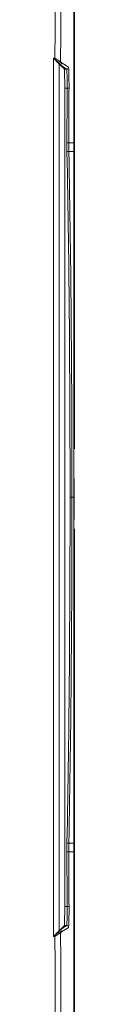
# Model space of a CAD drawing. Header units: millimetres. Extents: x 97 to 538, y 57 to 365.
# Tile 23 of 44: x 536.77 to 537.9, y 196.56 to 248.54. Entities that reach past the tile are written whole.
import ezdxf

# ---------------------------------------------------------------- set-up
doc = ezdxf.new("R2010")
doc.units = ezdxf.units.MM

msp = doc.modelspace()

# ---------------------------------------------------------------- linework, layer by layer
at = {"color": 7, "linetype": 'Continuous', "lineweight": 15}
for p, q in [((536.772, 246.508), (536.854, 246.508)), ((536.772, 200.146), (536.772, 246.508)), ((537.072, 246.208), (537.072, 246.208)), ((537.072, 246.208), (537.072, 200.446)), ((537.072, 246.208), (537.109, 246.171)), ((537.109, 246.171), (537.353, 245.927)), ((537.474, 245.927), (537.109, 246.171)), ((537.474, 245.927), (537.353, 245.927)), ((537.371, 244.927), (537.371, 201.727)), ((537.498, 244.927), (537.371, 244.927)), ((537.587, 242.039), (537.487, 242.04)), ((537.587, 242.039), (537.848, 242.038)), ((537.59, 241.581), (537.848, 241.586)), ((537.861, 224.409), (537.861, 224.299)), ((537.753, 223.327), (537.653, 223.327)), ((537.753, 223.327), (537.848, 223.327)), ((537.59, 205.074), (537.848, 205.068)), ((537.587, 204.615), (537.848, 204.616)), ((537.498, 201.727), (537.371, 201.727)), ((537.353, 200.727), (537.109, 200.483)), ((537.109, 200.483), (537.474, 200.727)), ((537.474, 200.727), (537.353, 200.727)), ((536.854, 200.146), (536.772, 200.146)), ((537.109, 200.483), (537.072, 200.446)), ((537.072, 200.446), (537.072, 200.446))]:
    msp.add_line(p, q, dxfattribs=at)
at = {"color": 7, "linetype": 'Continuous', "lineweight": 15, "flags": 128}
for points in [[(537.017, 246.263), (536.98, 246.301), (536.935, 246.346), (536.884, 246.396), (536.829, 246.451), (536.772, 246.508)], [(537.072, 246.208), (537.064, 246.216), (537.046, 246.234), (537.017, 246.263)], [(537.209, 246.271), (537.214, 246.267), (537.235, 246.253), (537.319, 246.197), (537.574, 246.026)], [(537.598, 244.927), (537.596, 244.927), (537.59, 244.927), (537.58, 244.927), (537.568, 244.927), (537.553, 244.927), (537.536, 244.927), (537.517, 244.927), (537.498, 244.927)], [(537.59, 241.581), (537.587, 241.581), (537.581, 241.58), (537.572, 241.58), (537.56, 241.58), (537.545, 241.58), (537.527, 241.579), (537.509, 241.579), (537.49, 241.579)], [(537.59, 205.074), (537.587, 205.074), (537.581, 205.074), (537.572, 205.074), (537.56, 205.074), (537.545, 205.075), (537.527, 205.075), (537.509, 205.075), (537.49, 205.076)], [(537.587, 204.615), (537.584, 204.615), (537.578, 204.615), (537.569, 204.615), (537.556, 204.615), (537.541, 204.615), (537.524, 204.615), (537.506, 204.614), (537.487, 204.614)], [(537.598, 201.728), (537.596, 201.728), (537.59, 201.728), (537.58, 201.728), (537.568, 201.728), (537.553, 201.727), (537.536, 201.727), (537.517, 201.727), (537.498, 201.727)], [(536.772, 200.146), (536.829, 200.203), (536.884, 200.258), (536.935, 200.309), (536.98, 200.354), (537.017, 200.391)], [(537.017, 200.391), (537.046, 200.42), (537.064, 200.439), (537.072, 200.446)], [(537.574, 200.628), (537.569, 200.624), (537.548, 200.61), (537.465, 200.555), (537.209, 200.384)]]:
    msp.add_lwpolyline(points, dxfattribs=at)
at = {"color": 7, "linetype": 'Continuous', "lineweight": 15}
for centre, radius, start, end in [((536.972, 246.39), 0.134, 289.3898, 340.36), ((537.053, 246.307), 0.1, 280.6879, 359.7035), ((537.053, 246.307), 0.1, 280.6986, 359.7255), ((537.109, 246.271), 0.1, 270.0403, 359.7233), ((537.474, 246.027), 0.1, 270.0392, 359.7254), ((537.474, 200.627), 0.1, 0.2725, 89.9629), ((536.972, 200.265), 0.134, 19.6391, 70.6111), ((537.053, 200.348), 0.1, 0.301, 79.3076), ((537.053, 200.348), 0.1, 0.2742, 79.3017), ((537.109, 200.383), 0.1, 0.2734, 89.9641)]:
    msp.add_arc(centre, radius, start, end, dxfattribs=at)
for centre, start_param, end_param in [((537.353, 244.927), 4.71239, 6.26574), ((537.353, 201.727), 3.159038, 4.712388)]:
    msp.add_ellipse(centre, major_axis=(0, 1), ratio=0.017454, start_param=start_param, end_param=end_param, dxfattribs=at)
for points, knots in [([(537.895, 225.882), (537.895, 227.308), (537.895, 236.19), (537.895, 252.53), (537.895, 274.9), (537.895, 289.81), (537.895, 297.266)], [0, 0, 0, 0, 0.059933, 0.3732, 0.6866, 1, 1, 1, 1]), ([(537.848, 292.464), (537.848, 284.377), (537.848, 276.117), (537.848, 259.254), (537.848, 250.689), (537.848, 242.038)], [0, 0, 0, 0, 0.5, 0.5, 1, 1, 1, 1]), ([(537.153, 246.306), (537.155, 246.305), (537.157, 246.304), (537.159, 246.303), (537.166, 246.299), (537.173, 246.294), (537.18, 246.29), (537.189, 246.284), (537.199, 246.277), (537.209, 246.271)], [0, 0, 0, 0, 0.0002, 0.0002, 0.0002, 0.000999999, 0.000999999, 0.000999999, 0.002137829, 0.002137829, 0.002137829, 0.002137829]), ([(537.498, 244.927), (537.499, 245.188), (537.497, 245.444), (537.491, 245.72), (537.488, 245.795), (537.482, 245.897), (537.478, 245.925), (537.474, 245.927)], [0, 0, 0, 0, 0.5, 0.5, 0.75, 0.75, 1, 1, 1, 1]), ([(537.574, 246.026), (537.578, 246.024), (537.582, 245.994), (537.588, 245.881), (537.591, 245.799), (537.597, 245.496), (537.599, 245.214), (537.598, 244.927)], [0, 0, 0, 0, 0.25, 0.25, 0.5, 0.5, 1, 1, 1, 1]), ([(537.598, 244.927), (537.598, 244.86), (537.597, 244.793), (537.597, 244.727), (537.596, 244.46), (537.595, 244.193), (537.594, 243.927), (537.591, 243.298), (537.589, 242.669), (537.587, 242.039)], [0, 0, 0, 0, 0.0002, 0.0002, 0.0002, 0.001, 0.001, 0.001, 0.002887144, 0.002887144, 0.002887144, 0.002887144]), ([(537.49, 241.579), (537.488, 241.644), (537.488, 241.709), (537.487, 241.775), (537.487, 241.819), (537.487, 241.863), (537.487, 241.907), (537.486, 241.951), (537.486, 241.996), (537.487, 242.04)], [0, 0, 0, 0, 0.0001960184, 0.0001960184, 0.0001960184, 0.0003286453, 0.0003286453, 0.0003286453, 0.0004612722, 0.0004612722, 0.0004612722, 0.0004612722]), ([(537.587, 242.039), (537.587, 242.039), (537.587, 242.039), (537.587, 242.039), (537.586, 241.995), (537.586, 241.951), (537.586, 241.907), (537.587, 241.863), (537.587, 241.819), (537.587, 241.775), (537.588, 241.71), (537.588, 241.646), (537.59, 241.581)], [-0.00000006, -0.00000006, -0.00000006, -0.00000006, 0, 0, 0, 0.0001319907, 0.0001319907, 0.0001319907, 0.00026402, 0.00026402, 0.00026402, 0.0004588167, 0.0004588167, 0.0004588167, 0.0004588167]), ([(537.653, 223.327), (537.653, 226.369), (537.641, 229.411), (537.59, 235.495), (537.551, 238.537), (537.49, 241.579)], [0, 0, 0, 0, 0.5, 0.5, 1, 1, 1, 1]), ([(537.59, 241.581), (537.651, 238.539), (537.69, 235.497), (537.741, 229.412), (537.753, 226.37), (537.753, 223.327)], [0, 0, 0, 0, 0.5, 0.5, 1, 1, 1, 1]), ([(537.848, 241.586), (537.848, 240.283), (537.848, 238.906), (537.848, 236.006), (537.848, 234.501), (537.848, 231.384), (537.848, 229.803), (537.848, 226.597), (537.848, 224.973), (537.848, 223.327)], [0, 0, 0, 0, 0.25, 0.25, 0.5, 0.5, 0.75, 0.75, 1, 1, 1, 1]), ([(537.853, 224.955), (537.854, 224.925), (537.855, 224.858), (537.858, 224.667), (537.859, 224.544), (537.861, 224.409)], [0, 0, 0, 0, 0.5, 0.5, 1, 1, 1, 1]), ([(537.869, 223.775), (537.869, 223.931), (537.867, 224.063), (537.865, 224.248), (537.865, 224.299), (537.865, 224.299)], [0, 0, 0, 0, 0.5, 0.5, 1, 1, 1, 1]), ([(537.49, 205.076), (537.551, 208.117), (537.59, 211.159), (537.641, 217.243), (537.653, 220.285), (537.653, 223.327)], [0, 0, 0, 0, 0.5, 0.5, 1, 1, 1, 1]), ([(537.753, 223.327), (537.753, 220.285), (537.741, 217.242), (537.69, 211.158), (537.651, 208.115), (537.59, 205.074)], [0, 0, 0, 0, 0.5, 0.5, 1, 1, 1, 1]), ([(537.848, 223.327), (537.848, 221.681), (537.848, 220.046), (537.848, 216.798), (537.848, 215.208), (537.848, 212.093), (537.848, 210.6), (537.848, 207.739), (537.848, 206.371), (537.848, 205.068)], [0, 0, 0, 0, 0.25, 0.25, 0.5, 0.5, 0.75, 0.75, 1, 1, 1, 1]), ([(537.895, 149.289), (537.895, 153.188), (537.895, 164.886), (537.895, 184.388), (537.895, 204.616), (537.895, 217.044), (537.895, 221.669)], [0, 0, 0, 0, 0.161659, 0.485, 0.80834, 1, 1, 1, 1]), ([(537.487, 204.614), (537.486, 204.68), (537.486, 204.745), (537.487, 204.81), (537.487, 204.854), (537.487, 204.898), (537.488, 204.943), (537.488, 204.987), (537.489, 205.031), (537.49, 205.076)], [0, 0, 0, 0, 0.0001953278, 0.0001953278, 0.0001953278, 0.0003283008, 0.0003283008, 0.0003283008, 0.000461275, 0.000461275, 0.000461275, 0.000461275]), ([(537.59, 205.074), (537.59, 205.074), (537.59, 205.074), (537.59, 205.074), (537.589, 205.03), (537.588, 204.986), (537.588, 204.942), (537.587, 204.897), (537.587, 204.853), (537.587, 204.809), (537.586, 204.744), (537.586, 204.68), (537.587, 204.615)], [-0.00000006, -0.00000006, -0.00000006, -0.00000006, 0, 0, 0, 0.0001320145, 0.0001320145, 0.0001320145, 0.0002643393, 0.0002643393, 0.0002643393, 0.000458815, 0.000458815, 0.000458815, 0.000458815]), ([(537.587, 204.615), (537.587, 204.548), (537.587, 204.481), (537.587, 204.415), (537.588, 204.148), (537.589, 203.881), (537.59, 203.615), (537.593, 202.986), (537.595, 202.357), (537.598, 201.728)], [0, 0, 0, 0, 0.0002, 0.0002, 0.0002, 0.001, 0.001, 0.001, 0.002887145, 0.002887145, 0.002887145, 0.002887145]), ([(537.848, 204.616), (537.848, 197.224), (537.848, 189.912), (537.848, 179.062), (537.848, 175.466), (537.848, 168.336), (537.848, 164.799), (537.848, 161.297)], [0, 0, 0, 0, 0.5, 0.5, 0.75, 0.75, 1, 1, 1, 1]), ([(537.474, 200.727), (537.482, 200.732), (537.489, 200.842), (537.495, 201.119), (537.497, 201.229), (537.499, 201.469), (537.499, 201.597), (537.498, 201.727)], [0, 0, 0, 0, 0.5, 0.5, 0.75, 0.75, 1, 1, 1, 1]), ([(537.598, 201.728), (537.599, 201.584), (537.599, 201.443), (537.597, 201.179), (537.595, 201.058), (537.589, 200.754), (537.582, 200.633), (537.574, 200.628)], [0, 0, 0, 0, 0.25, 0.25, 0.5, 0.5, 1, 1, 1, 1]), ([(537.209, 200.384), (537.207, 200.383), (537.206, 200.381), (537.204, 200.38), (537.197, 200.376), (537.19, 200.371), (537.183, 200.367), (537.173, 200.36), (537.163, 200.354), (537.153, 200.348)], [0, 0, 0, 0, 0.0002, 0.0002, 0.0002, 0.001, 0.001, 0.001, 0.002137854, 0.002137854, 0.002137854, 0.002137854])]:
    msp.add_open_spline(points, degree=3, knots=knots, dxfattribs=at)
for points in [[(536.854, 246.508), (536.921, 261.829), (537.032, 277.15), (537.196, 292.471)], [(537.496, 292.468), (537.331, 277.081), (537.22, 261.694), (537.153, 246.306)], [(537.099, 246.345), (537.039, 246.385), (536.946, 246.447), (536.854, 246.508)], [(537.017, 246.263), (536.977, 246.323), (536.915, 246.417), (536.854, 246.508)], [(537.099, 246.345), (537.131, 246.323), (537.152, 246.307), (537.153, 246.306)], [(537.153, 246.306), (537.153, 246.306), (537.153, 246.306), (537.153, 246.306)], [(537.487, 242.04), (537.49, 243.002), (537.494, 243.965), (537.498, 244.927)], [(537.848, 242.038), (537.848, 241.879), (537.848, 241.714), (537.848, 241.586)], [(537.864, 224.299), (537.874, 223.416), (537.87, 222.534), (537.852, 221.652)], [(537.865, 224.299), (537.864, 224.299), (537.864, 224.299), (537.864, 224.299)], [(537.848, 205.068), (537.848, 204.941), (537.848, 204.775), (537.848, 204.616)], [(537.498, 201.727), (537.494, 202.69), (537.49, 203.652), (537.487, 204.614)], [(537.017, 200.391), (536.977, 200.331), (536.915, 200.238), (536.854, 200.146)], [(537.099, 200.31), (537.039, 200.27), (536.946, 200.207), (536.854, 200.146)], [(537.196, 154.184), (537.032, 169.504), (536.921, 184.825), (536.854, 200.146)], [(537.153, 200.348), (537.152, 200.347), (537.131, 200.332), (537.099, 200.31)], [(537.153, 200.348), (537.22, 184.961), (537.331, 169.573), (537.496, 154.187)], [(537.153, 200.348), (537.153, 200.348), (537.153, 200.348), (537.153, 200.348)]]:
    msp.add_open_spline(points, degree=3, dxfattribs=at)

doc.saveas('drawing.dxf')
